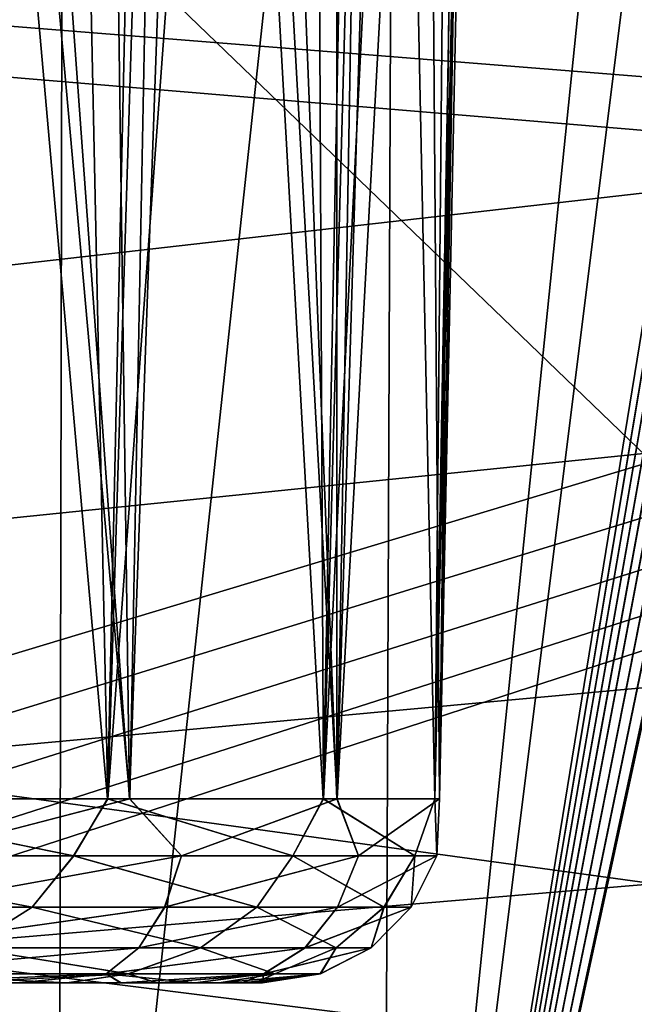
# Model space of a CAD drawing. Header units: millimetres. Extents: x -30.5 to 30.5, y -15 to 54.
# Tile 97 of 156: x 6.2 to 7.2, y -3 to -1.5. Entities that reach past the tile are written whole.
import ezdxf

# ---------------------------------------------------------------- set-up
doc = ezdxf.new("R2010")
doc.units = ezdxf.units.MM
doc.header["$LTSCALE"] = 65.185185
for name, color, linetype in [('19', 7, 'CONTINUOUS'), ('20', 7, 'CONTINUOUS'), ('200', 7, 'CONTINUOUS'), ('201', 7, 'CONTINUOUS'), ('23', 7, 'CONTINUOUS'), ('24', 7, 'CONTINUOUS'), ('26', 7, 'CONTINUOUS'), ('27', 7, 'CONTINUOUS'), ('30', 7, 'CONTINUOUS'), ('31', 7, 'CONTINUOUS'), ('4', 7, 'CONTINUOUS'), ('6', 7, 'CONTINUOUS'), ('8', 7, 'CONTINUOUS'), ('9', 7, 'CONTINUOUS')]:
    doc.layers.add(name, color=color, linetype=linetype)

msp = doc.modelspace()

# ---------------------------------------------------------------- linework, layer by layer
at = {"layer": '19', "color": 251, "linetype": 'Continuous', "true_color": 0x656d73}
for points in [[(6.2995, 0.5174, -4.9091), (5.75, 0.5174, -4.8573), (6.2899, -4.5003, -5.0857), (6.2995, 0.5174, -4.9091)], [(6.2899, -4.5003, -5.0857), (5.75, 0.5174, -4.8573), (5.75, -4.5003, -5.0326), (6.2899, -4.5003, -5.0857)], [(6.8091, -4.5003, -5.2432), (6.8297, 0.5174, -5.0626), (6.2899, -4.5003, -5.0857), (6.8091, -4.5003, -5.2432)], [(6.8297, 0.5174, -5.0626), (6.2995, 0.5174, -4.9091), (6.2899, -4.5003, -5.0857), (6.8297, 0.5174, -5.0626)], [(7.3112, -0.4804, -5.3468), (7.3219, 0.5174, -5.3124), (6.8091, -4.5003, -5.2432), (7.3112, -0.4804, -5.3468)], [(7.3219, 0.5174, -5.3124), (6.8297, 0.5174, -5.0626), (6.8091, -4.5003, -5.2432), (7.3219, 0.5174, -5.3124)], [(7.3004, -1.4843, -5.3815), (7.3112, -0.4804, -5.3468), (6.8091, -4.5003, -5.2432), (7.3004, -1.4843, -5.3815)], [(7.2875, -4.5003, -5.499), (7.3004, -1.4843, -5.3815), (6.8091, -4.5003, -5.2432), (7.2875, -4.5003, -5.499)]]:
    msp.add_3dface(points, dxfattribs=at)
at = {"layer": '20', "color": 251, "linetype": 'Continuous', "true_color": 0x656d73}
for points in [[(6.2899, -4.5003, 27.4143), (5.75, 0.5174, 27.6427), (5.75, -4.5003, 27.4674), (6.2899, -4.5003, 27.4143)], [(6.2995, 0.5174, 27.5909), (5.75, 0.5174, 27.6427), (6.2899, -4.5003, 27.4143), (6.2995, 0.5174, 27.5909)], [(6.8091, -4.5003, 27.2568), (6.8297, 0.5174, 27.4374), (6.2899, -4.5003, 27.4143), (6.8091, -4.5003, 27.2568)], [(6.8297, 0.5174, 27.4374), (6.2995, 0.5174, 27.5909), (6.2899, -4.5003, 27.4143), (6.8297, 0.5174, 27.4374)], [(7.3112, -0.4804, 27.1532), (7.3219, 0.5174, 27.1876), (6.8091, -4.5003, 27.2568), (7.3112, -0.4804, 27.1532)], [(7.3219, 0.5174, 27.1876), (6.8297, 0.5174, 27.4374), (6.8091, -4.5003, 27.2568), (7.3219, 0.5174, 27.1876)], [(7.3004, -1.4843, 27.1185), (7.3112, -0.4804, 27.1532), (6.8091, -4.5003, 27.2568), (7.3004, -1.4843, 27.1185)], [(7.3004, -1.4843, 27.1185), (6.8091, -4.5003, 27.2568), (7.3001, -1.5653, 27.1153), (7.3004, -1.4843, 27.1185)], [(7.2875, -4.5003, 27.001), (7.3001, -1.5653, 27.1153), (6.8091, -4.5003, 27.2568), (7.2875, -4.5003, 27.001)]]:
    msp.add_3dface(points, dxfattribs=at)
at = {"layer": '200', "linetype": 'Continuous'}
for points in [[(17.4698, -2.4943, 55), (16.9628, -2.3295, 55), (-15.464, 0.2666, 55), (17.4698, -2.4943, 55)], [(16.9628, -2.3295, 55), (16.5012, -2.063, 55), (-15.464, 0.2666, 55), (16.9628, -2.3295, 55)], [(16.5012, -2.063, 55), (16.105, -1.7063, 55), (-15.464, 0.2666, 55), (16.5012, -2.063, 55)], [(16.105, -1.7063, 55), (15.7916, -1.275, 55), (-15.464, 0.2666, 55), (16.105, -1.7063, 55)], [(30.3236, -6, 55), (17.4698, -2.4943, 55), (-15.464, 0.2666, 55), (30.3236, -6, 55)], [(-15.464, -0.2666, 55), (30.3236, -6, 55), (-15.464, 0.2666, 55), (-15.464, -0.2666, 55)], [(-15.5748, -0.788, 55), (30.3236, -6, 55), (-15.464, -0.2666, 55), (-15.5748, -0.788, 55)], [(-15.7916, -1.275, 55), (30.3236, -6, 55), (-15.5748, -0.788, 55), (-15.7916, -1.275, 55)], [(-16.105, -1.7063, 55), (30.3236, -6, 55), (-15.7916, -1.275, 55), (-16.105, -1.7063, 55)], [(-16.5012, -2.063, 55), (30.3236, -6, 55), (-16.105, -1.7063, 55), (-16.5012, -2.063, 55)], [(-16.9628, -2.3295, 55), (30.3236, -6, 55), (-16.5012, -2.063, 55), (-16.9628, -2.3295, 55)], [(-17.4698, -2.4943, 55), (30.3236, -6, 55), (-16.9628, -2.3295, 55), (-17.4698, -2.4943, 55)], [(-18, -2.55, 55), (30.3236, -6, 55), (-17.4698, -2.4943, 55), (-18, -2.55, 55)], [(-30.3236, -6, 55), (30.3236, -6, 55), (-18, -2.55, 55), (-30.3236, -6, 55)]]:
    msp.add_3dface(points, dxfattribs=at)
at = {"layer": '201', "linetype": 'Continuous'}
for points in [[(-30.3236, -6, -55), (-17.4698, -2.4943, -55), (15.464, 0.2666, -55), (-30.3236, -6, -55)], [(15.464, -0.2666, -55), (-30.3236, -6, -55), (15.464, 0.2666, -55), (15.464, -0.2666, -55)], [(-17.4698, -2.4943, -55), (-16.9628, -2.3295, -55), (15.464, 0.2666, -55), (-17.4698, -2.4943, -55)], [(-16.9628, -2.3295, -55), (-16.5012, -2.063, -55), (15.464, 0.2666, -55), (-16.9628, -2.3295, -55)], [(-16.5012, -2.063, -55), (-16.105, -1.7063, -55), (15.464, 0.2666, -55), (-16.5012, -2.063, -55)], [(-16.105, -1.7063, -55), (-15.7916, -1.275, -55), (15.464, 0.2666, -55), (-16.105, -1.7063, -55)], [(15.5748, -0.788, -55), (-30.3236, -6, -55), (15.464, -0.2666, -55), (15.5748, -0.788, -55)], [(15.7916, -1.275, -55), (-30.3236, -6, -55), (15.5748, -0.788, -55), (15.7916, -1.275, -55)], [(16.105, -1.7063, -55), (-30.3236, -6, -55), (15.7916, -1.275, -55), (16.105, -1.7063, -55)], [(16.5012, -2.063, -55), (-30.3236, -6, -55), (16.105, -1.7063, -55), (16.5012, -2.063, -55)], [(16.9628, -2.3295, -55), (-30.3236, -6, -55), (16.5012, -2.063, -55), (16.9628, -2.3295, -55)], [(17.4698, -2.4943, -55), (-30.3236, -6, -55), (16.9628, -2.3295, -55), (17.4698, -2.4943, -55)], [(18, -2.55, -55), (-30.3236, -6, -55), (17.4698, -2.4943, -55), (18, -2.55, -55)], [(30.3236, -6, -55), (-30.3236, -6, -55), (18, -2.55, -55), (30.3236, -6, -55)]]:
    msp.add_3dface(points, dxfattribs=at)
at = {"layer": '23', "color": 251, "linetype": 'Continuous', "true_color": 0x656d73}
for points in [[(6.2899, -4.5003, 21.9857), (5.75, -4.5003, 21.9326), (6.2995, 0.5174, 21.8091), (6.2899, -4.5003, 21.9857)], [(6.2995, 0.5174, 21.8091), (5.75, -4.5003, 21.9326), (5.75, 0.5174, 21.7573), (6.2995, 0.5174, 21.8091)], [(6.8091, -4.5003, 22.1432), (6.2899, -4.5003, 21.9857), (6.8297, 0.5174, 21.9626), (6.8091, -4.5003, 22.1432)], [(6.8297, 0.5174, 21.9626), (6.2899, -4.5003, 21.9857), (6.2995, 0.5174, 21.8091), (6.8297, 0.5174, 21.9626)], [(7.3219, 0.5174, 22.2124), (6.8091, -4.5003, 22.1432), (6.8297, 0.5174, 21.9626), (7.3219, 0.5174, 22.2124)], [(7.3112, -0.4804, 22.2468), (6.8091, -4.5003, 22.1432), (7.3219, 0.5174, 22.2124), (7.3112, -0.4804, 22.2468)], [(7.3004, -1.4843, 22.2815), (6.8091, -4.5003, 22.1432), (7.3112, -0.4804, 22.2468), (7.3004, -1.4843, 22.2815)], [(7.3001, -1.5669, 22.2848), (6.8091, -4.5003, 22.1432), (7.3004, -1.4843, 22.2815), (7.3001, -1.5669, 22.2848)], [(7.3008, -1.6462, 22.2885), (6.8091, -4.5003, 22.1432), (7.3001, -1.5669, 22.2848), (7.3008, -1.6462, 22.2885)], [(7.3025, -1.7224, 22.2927), (6.8091, -4.5003, 22.1432), (7.3008, -1.6462, 22.2885), (7.3025, -1.7224, 22.2927)], [(7.3051, -1.7952, 22.2975), (6.8091, -4.5003, 22.1432), (7.3025, -1.7224, 22.2927), (7.3051, -1.7952, 22.2975)], [(7.3085, -1.865, 22.3026), (6.8091, -4.5003, 22.1432), (7.3051, -1.7952, 22.2975), (7.3085, -1.865, 22.3026)], [(7.3138, -1.9482, 22.3095), (6.8091, -4.5003, 22.1432), (7.3085, -1.865, 22.3026), (7.3138, -1.9482, 22.3095)], [(7.3202, -2.0271, 22.317), (6.8091, -4.5003, 22.1432), (7.3138, -1.9482, 22.3095), (7.3202, -2.0271, 22.317)], [(7.3276, -2.1021, 22.325), (6.8091, -4.5003, 22.1432), (7.3202, -2.0271, 22.317), (7.3276, -2.1021, 22.325)], [(7.3282, -2.1077, 22.3256), (6.8091, -4.5003, 22.1432), (7.3276, -2.1021, 22.325), (7.3282, -2.1077, 22.3256)], [(7.2875, -4.5003, 22.399), (6.8091, -4.5003, 22.1432), (7.3282, -2.1077, 22.3256), (7.2875, -4.5003, 22.399)]]:
    msp.add_3dface(points, dxfattribs=at)
at = {"layer": '24', "color": 251, "linetype": 'Continuous', "true_color": 0x656d73}
for points in [[(6.2995, 0.5174, -10.6909), (5.75, -4.5003, -10.5674), (5.75, 0.5174, -10.7427), (6.2995, 0.5174, -10.6909)], [(6.2899, -4.5003, -10.5143), (5.75, -4.5003, -10.5674), (6.2995, 0.5174, -10.6909), (6.2899, -4.5003, -10.5143)], [(6.8297, 0.5174, -10.5374), (6.2899, -4.5003, -10.5143), (6.2995, 0.5174, -10.6909), (6.8297, 0.5174, -10.5374)], [(6.8091, -4.5003, -10.3568), (6.2899, -4.5003, -10.5143), (6.8297, 0.5174, -10.5374), (6.8091, -4.5003, -10.3568)], [(7.3112, -0.4804, -10.2532), (6.8091, -4.5003, -10.3568), (7.3219, 0.5174, -10.2876), (7.3112, -0.4804, -10.2532)], [(7.3219, 0.5174, -10.2876), (6.8091, -4.5003, -10.3568), (6.8297, 0.5174, -10.5374), (7.3219, 0.5174, -10.2876)], [(7.3004, -1.4843, -10.2185), (6.8091, -4.5003, -10.3568), (7.3112, -0.4804, -10.2532), (7.3004, -1.4843, -10.2185)], [(7.3001, -1.5663, -10.2153), (6.8091, -4.5003, -10.3568), (7.3004, -1.4843, -10.2185), (7.3001, -1.5663, -10.2153)], [(7.3008, -1.6451, -10.2116), (6.8091, -4.5003, -10.3568), (7.3001, -1.5663, -10.2153), (7.3008, -1.6451, -10.2116)], [(7.3024, -1.7207, -10.2074), (6.8091, -4.5003, -10.3568), (7.3008, -1.6451, -10.2116), (7.3024, -1.7207, -10.2074)], [(7.305, -1.793, -10.2027), (6.8091, -4.5003, -10.3568), (7.3024, -1.7207, -10.2074), (7.305, -1.793, -10.2027)], [(7.3084, -1.8626, -10.1976), (6.8091, -4.5003, -10.3568), (7.305, -1.793, -10.2027), (7.3084, -1.8626, -10.1976)], [(7.3137, -1.9456, -10.1907), (6.8091, -4.5003, -10.3568), (7.3084, -1.8626, -10.1976), (7.3137, -1.9456, -10.1907)], [(7.32, -2.0242, -10.1833), (6.8091, -4.5003, -10.3568), (7.3137, -1.9456, -10.1907), (7.32, -2.0242, -10.1833)], [(7.3272, -2.0986, -10.1754), (6.8091, -4.5003, -10.3568), (7.32, -2.0242, -10.1833), (7.3272, -2.0986, -10.1754)], [(7.3281, -2.1065, -10.1745), (6.8091, -4.5003, -10.3568), (7.3272, -2.0986, -10.1754), (7.3281, -2.1065, -10.1745)], [(7.2875, -4.5003, -10.101), (6.8091, -4.5003, -10.3568), (7.3281, -2.1065, -10.1745), (7.2875, -4.5003, -10.101)]]:
    msp.add_3dface(points, dxfattribs=at)
at = {"layer": '26', "color": 251, "linetype": 'Continuous', "true_color": 0x656d73}
for points in [[(6.0056, 1.7052, -43.5863), (6.2764, 1.7052, -43.0878), (5.866, -2.7052, -43.667), (6.0056, 1.7052, -43.5863)], [(5.866, -2.7052, -43.667), (6.2764, 1.7052, -43.0878), (6.3692, -2.7052, -42.7), (5.866, -2.7052, -43.667)], [(6.4042, -2.7052, -37.384), (6.0833, 1.7052, -36.5473), (5.9137, -2.7052, -36.4105), (6.4042, -2.7052, -37.384)], [(6.3431, 1.7052, -37.0516), (6.0833, 1.7052, -36.5473), (6.4042, -2.7052, -37.384), (6.3431, 1.7052, -37.0516)], [(6.2764, 1.7052, -43.0878), (6.506, 1.7052, -42.5691), (6.3692, -2.7052, -42.7), (6.2764, 1.7052, -43.0878)], [(6.5611, 1.7052, -37.5753), (6.3431, 1.7052, -37.0516), (6.4042, -2.7052, -37.384), (6.5611, 1.7052, -37.5753)], [(6.506, 1.7052, -42.5691), (6.6928, 1.7052, -42.0335), (6.3692, -2.7052, -42.7), (6.506, 1.7052, -42.5691)], [(6.3692, -2.7052, -42.7), (6.6928, 1.7052, -42.0335), (6.7143, -2.7052, -41.6659), (6.3692, -2.7052, -42.7)], [(6.7356, -2.7052, -38.4226), (6.5611, 1.7052, -37.5753), (6.4042, -2.7052, -37.384), (6.7356, -2.7052, -38.4226)], [(6.736, 1.7052, -38.1149), (6.5611, 1.7052, -37.5753), (6.7356, -2.7052, -38.4226), (6.736, 1.7052, -38.1149)], [(6.6928, 1.7052, -42.0335), (6.8355, 1.7052, -41.4844), (6.7143, -2.7052, -41.6659), (6.6928, 1.7052, -42.0335)], [(6.7143, -2.7052, -41.6659), (6.9333, 1.7052, -40.9257), (6.8926, -2.7052, -40.5904), (6.7143, -2.7052, -41.6659)], [(6.8355, 1.7052, -41.4844), (6.9333, 1.7052, -40.9257), (6.7143, -2.7052, -41.6659), (6.8355, 1.7052, -41.4844)], [(6.8666, 1.7052, -38.6669), (6.736, 1.7052, -38.1149), (6.7356, -2.7052, -38.4226), (6.8666, 1.7052, -38.6669)], [(6.8998, -2.7052, -39.5003), (6.8666, 1.7052, -38.6669), (6.7356, -2.7052, -38.4226), (6.8998, -2.7052, -39.5003)], [(6.9521, 1.7052, -39.2277), (6.8666, 1.7052, -38.6669), (6.8998, -2.7052, -39.5003), (6.9521, 1.7052, -39.2277)], [(6.9333, 1.7052, -40.9257), (6.9855, 1.7052, -40.3608), (6.8926, -2.7052, -40.5904), (6.9333, 1.7052, -40.9257)], [(6.8926, -2.7052, -40.5904), (6.9918, 1.7052, -39.7936), (6.8998, -2.7052, -39.5003), (6.8926, -2.7052, -40.5904)], [(6.9855, 1.7052, -40.3608), (6.9918, 1.7052, -39.7936), (6.8926, -2.7052, -40.5904), (6.9855, 1.7052, -40.3608)], [(6.9918, 1.7052, -39.7936), (6.9521, 1.7052, -39.2277), (6.8998, -2.7052, -39.5003), (6.9918, 1.7052, -39.7936)]]:
    msp.add_3dface(points, dxfattribs=at)
at = {"layer": '27', "color": 251, "linetype": 'Continuous', "true_color": 0x656d73}
for points in [[(6.3687, -2.7052, 42.7013), (5.9785, 1.7052, 43.6312), (5.8652, -2.7052, 43.6682), (6.3687, -2.7052, 42.7013)], [(5.9145, -2.7052, 36.4117), (6.0092, 1.7052, 36.4198), (6.4047, -2.7052, 37.3854), (5.9145, -2.7052, 36.4117)], [(6.4667, 1.7052, 42.6665), (5.9785, 1.7052, 43.6312), (6.3687, -2.7052, 42.7013), (6.4667, 1.7052, 42.6665)], [(6.0092, 1.7052, 36.4198), (6.4892, 1.7052, 37.3887), (6.4047, -2.7052, 37.3854), (6.0092, 1.7052, 36.4198)], [(6.714, -2.7052, 41.6673), (6.4667, 1.7052, 42.6665), (6.3687, -2.7052, 42.7013), (6.714, -2.7052, 41.6673)], [(6.4047, -2.7052, 37.3854), (6.4892, 1.7052, 37.3887), (6.736, -2.7052, 38.424), (6.4047, -2.7052, 37.3854)], [(6.8004, 1.7052, 41.638), (6.4667, 1.7052, 42.6665), (6.714, -2.7052, 41.6673), (6.8004, 1.7052, 41.638)], [(6.4892, 1.7052, 37.3887), (6.8141, 1.7052, 38.42), (6.736, -2.7052, 38.424), (6.4892, 1.7052, 37.3887)], [(6.8925, -2.7052, 40.5918), (6.8004, 1.7052, 41.638), (6.714, -2.7052, 41.6673), (6.8925, -2.7052, 40.5918)], [(6.736, -2.7052, 38.424), (6.9762, 1.7052, 39.4891), (6.8999, -2.7052, 39.5017), (6.736, -2.7052, 38.424)], [(6.8141, 1.7052, 38.42), (6.9762, 1.7052, 39.4891), (6.736, -2.7052, 38.424), (6.8141, 1.7052, 38.42)], [(6.9716, 1.7052, 40.5703), (6.8004, 1.7052, 41.638), (6.8925, -2.7052, 40.5918), (6.9716, 1.7052, 40.5703)], [(6.8999, -2.7052, 39.5017), (6.9716, 1.7052, 40.5703), (6.8925, -2.7052, 40.5918), (6.8999, -2.7052, 39.5017)], [(6.9762, 1.7052, 39.4891), (6.9716, 1.7052, 40.5703), (6.8999, -2.7052, 39.5017), (6.9762, 1.7052, 39.4891)]]:
    msp.add_3dface(points, dxfattribs=at)
at = {"layer": '30', "color": 251, "linetype": 'Continuous', "true_color": 0x656d73}
for points in [[(5.817, -2.7967, -43.7146), (5.866, -2.7052, -43.667), (6.3146, -2.7967, -42.786), (5.817, -2.7967, -43.7146)], [(5.866, -2.7052, -43.667), (6.3692, -2.7052, -42.7), (6.3146, -2.7967, -42.786), (5.866, -2.7052, -43.667)], [(6.4042, -2.7052, -37.384), (5.9137, -2.7052, -36.4105), (6.0529, -2.7967, -36.6835), (6.4042, -2.7052, -37.384)], [(6.4871, -2.7967, -37.6434), (6.4042, -2.7052, -37.384), (6.0529, -2.7967, -36.6835), (6.4871, -2.7967, -37.6434)], [(6.3146, -2.7967, -42.786), (6.3692, -2.7052, -42.7), (6.6651, -2.7967, -41.7925), (6.3146, -2.7967, -42.786)], [(6.3692, -2.7052, -42.7), (6.7143, -2.7052, -41.6659), (6.6651, -2.7967, -41.7925), (6.3692, -2.7052, -42.7)], [(6.7356, -2.7052, -38.4226), (6.4042, -2.7052, -37.384), (6.4871, -2.7967, -37.6434), (6.7356, -2.7052, -38.4226)], [(6.7702, -2.7967, -38.6582), (6.7356, -2.7052, -38.4226), (6.4871, -2.7967, -37.6434), (6.7702, -2.7967, -38.6582)], [(6.6651, -2.7967, -41.7925), (6.7143, -2.7052, -41.6659), (6.8603, -2.7967, -40.7572), (6.6651, -2.7967, -41.7925)], [(6.7143, -2.7052, -41.6659), (6.8926, -2.7052, -40.5904), (6.8603, -2.7967, -40.7572), (6.7143, -2.7052, -41.6659)], [(6.8998, -2.7052, -39.5003), (6.7356, -2.7052, -38.4226), (6.7702, -2.7967, -38.6582), (6.8998, -2.7052, -39.5003)], [(6.8956, -2.7967, -39.7042), (6.8998, -2.7052, -39.5003), (6.7702, -2.7967, -38.6582), (6.8956, -2.7967, -39.7042)], [(6.8603, -2.7967, -40.7572), (6.8926, -2.7052, -40.5904), (6.8956, -2.7967, -39.7042), (6.8603, -2.7967, -40.7572)], [(6.8926, -2.7052, -40.5904), (6.8998, -2.7052, -39.5003), (6.8956, -2.7967, -39.7042), (6.8926, -2.7052, -40.5904)], [(5.7424, -2.8789, -43.7506), (5.817, -2.7967, -43.7146), (6.2484, -2.8789, -42.8283), (5.7424, -2.8789, -43.7506)], [(5.817, -2.7967, -43.7146), (6.3146, -2.7967, -42.786), (6.2484, -2.8789, -42.8283), (5.817, -2.7967, -43.7146)], [(6.4871, -2.7967, -37.6434), (6.0529, -2.7967, -36.6835), (6.0318, -2.8789, -36.7351), (6.4871, -2.7967, -37.6434)], [(6.4601, -2.8789, -37.6959), (6.4871, -2.7967, -37.6434), (6.0318, -2.8789, -36.7351), (6.4601, -2.8789, -37.6959)], [(6.2484, -2.8789, -42.8283), (6.3146, -2.7967, -42.786), (6.6074, -2.8789, -41.8395), (6.2484, -2.8789, -42.8283)], [(6.3146, -2.7967, -42.786), (6.6651, -2.7967, -41.7925), (6.6074, -2.8789, -41.8395), (6.3146, -2.7967, -42.786)], [(6.7702, -2.7967, -38.6582), (6.4871, -2.7967, -37.6434), (6.4601, -2.8789, -37.6959), (6.7702, -2.7967, -38.6582)], [(6.7365, -2.8789, -38.711), (6.7702, -2.7967, -38.6582), (6.4601, -2.8789, -37.6959), (6.7365, -2.8789, -38.711)], [(6.6074, -2.8789, -41.8395), (6.6651, -2.7967, -41.7925), (6.811, -2.8789, -40.8074), (6.6074, -2.8789, -41.8395)], [(6.6651, -2.7967, -41.7925), (6.8603, -2.7967, -40.7572), (6.811, -2.8789, -40.8074), (6.6651, -2.7967, -41.7925)], [(6.8956, -2.7967, -39.7042), (6.7702, -2.7967, -38.6582), (6.7365, -2.8789, -38.711), (6.8956, -2.7967, -39.7042)], [(6.8544, -2.8789, -39.7563), (6.8956, -2.7967, -39.7042), (6.7365, -2.8789, -38.711), (6.8544, -2.8789, -39.7563)], [(6.811, -2.8789, -40.8074), (6.8603, -2.7967, -40.7572), (6.8544, -2.8789, -39.7563), (6.811, -2.8789, -40.8074)], [(6.8603, -2.7967, -40.7572), (6.8956, -2.7967, -39.7042), (6.8544, -2.8789, -39.7563), (6.8603, -2.7967, -40.7572)], [(5.7424, -2.8789, -43.7506), (6.2484, -2.8789, -42.8283), (6.1446, -2.944, -42.8949), (5.7424, -2.8789, -43.7506)], [(6.4188, -2.944, -37.7784), (6.4601, -2.8789, -37.6959), (5.9998, -2.944, -36.8159), (6.4188, -2.944, -37.7784)], [(6.4601, -2.8789, -37.6959), (6.0318, -2.8789, -36.7351), (5.9998, -2.944, -36.8159), (6.4601, -2.8789, -37.6959)], [(6.1446, -2.944, -42.8949), (6.2484, -2.8789, -42.8283), (6.5173, -2.944, -41.9135), (6.1446, -2.944, -42.8949)], [(6.2484, -2.8789, -42.8283), (6.6074, -2.8789, -41.8395), (6.5173, -2.944, -41.9135), (6.2484, -2.8789, -42.8283)], [(6.6845, -2.944, -38.7939), (6.7365, -2.8789, -38.711), (6.4188, -2.944, -37.7784), (6.6845, -2.944, -38.7939)], [(6.7365, -2.8789, -38.711), (6.4601, -2.8789, -37.6959), (6.4188, -2.944, -37.7784), (6.7365, -2.8789, -38.711)], [(6.5173, -2.944, -41.9135), (6.6074, -2.8789, -41.8395), (6.7343, -2.944, -40.8865), (6.5173, -2.944, -41.9135)], [(6.6074, -2.8789, -41.8395), (6.811, -2.8789, -40.8074), (6.7343, -2.944, -40.8865), (6.6074, -2.8789, -41.8395)], [(6.7905, -2.944, -39.8383), (6.8544, -2.8789, -39.7563), (6.6845, -2.944, -38.7939), (6.7905, -2.944, -39.8383)], [(6.8544, -2.8789, -39.7563), (6.7365, -2.8789, -38.711), (6.6845, -2.944, -38.7939), (6.8544, -2.8789, -39.7563)], [(6.7343, -2.944, -40.8865), (6.811, -2.8789, -40.8074), (6.7905, -2.944, -39.8383), (6.7343, -2.944, -40.8865)], [(6.811, -2.8789, -40.8074), (6.8544, -2.8789, -39.7563), (6.7905, -2.944, -39.8383), (6.811, -2.8789, -40.8074)], [(6.4188, -2.944, -37.7784), (5.9998, -2.944, -36.8159), (5.9598, -2.9857, -36.9184), (6.4188, -2.944, -37.7784)], [(6.3667, -2.9857, -37.8832), (6.4188, -2.944, -37.7784), (5.9598, -2.9857, -36.9184), (6.3667, -2.9857, -37.8832)], [(6.0115, -2.9857, -42.9795), (6.1446, -2.944, -42.8949), (6.4019, -2.9857, -42.0078), (6.0115, -2.9857, -42.9795)], [(6.1446, -2.944, -42.8949), (6.5173, -2.944, -41.9135), (6.4019, -2.9857, -42.0078), (6.1446, -2.944, -42.8949)], [(6.6845, -2.944, -38.7939), (6.4188, -2.944, -37.7784), (6.3667, -2.9857, -37.8832), (6.6845, -2.944, -38.7939)], [(6.6185, -2.9857, -38.8996), (6.6845, -2.944, -38.7939), (6.3667, -2.9857, -37.8832), (6.6185, -2.9857, -38.8996)], [(6.4019, -2.9857, -42.0078), (6.5173, -2.944, -41.9135), (6.6363, -2.9857, -40.9873), (6.4019, -2.9857, -42.0078)], [(6.5173, -2.944, -41.9135), (6.7343, -2.944, -40.8865), (6.6363, -2.9857, -40.9873), (6.5173, -2.944, -41.9135)], [(6.7905, -2.944, -39.8383), (6.6845, -2.944, -38.7939), (6.6185, -2.9857, -38.8996), (6.7905, -2.944, -39.8383)], [(6.7091, -2.9857, -39.9427), (6.7905, -2.944, -39.8383), (6.6185, -2.9857, -38.8996), (6.7091, -2.9857, -39.9427)], [(6.6363, -2.9857, -40.9873), (6.7343, -2.944, -40.8865), (6.7091, -2.9857, -39.9427), (6.6363, -2.9857, -40.9873)], [(6.7343, -2.944, -40.8865), (6.7905, -2.944, -39.8383), (6.7091, -2.9857, -39.9427), (6.7343, -2.944, -40.8865)], [(6.2275, -3, -37.7606), (6.3667, -2.9857, -37.8832), (5.9598, -2.9857, -36.9184), (6.2275, -3, -37.7606)], [(6.12, -3, -42.5183), (6.0115, -2.9857, -42.9795), (6.4019, -2.9857, -42.0078), (6.12, -3, -42.5183)], [(6.3052, -3, -42.0103), (6.12, -3, -42.5183), (6.4019, -2.9857, -42.0078), (6.3052, -3, -42.0103)], [(6.2275, -3, -37.7606), (6.3895, -3, -38.2765), (6.3667, -2.9857, -37.8832), (6.2275, -3, -37.7606)], [(6.4483, -3, -41.4888), (6.3052, -3, -42.0103), (6.4019, -2.9857, -42.0078), (6.4483, -3, -41.4888)], [(6.3895, -3, -38.2765), (6.5089, -3, -38.8038), (6.3667, -2.9857, -37.8832), (6.3895, -3, -38.2765)], [(6.5089, -3, -38.8038), (6.6185, -2.9857, -38.8996), (6.3667, -2.9857, -37.8832), (6.5089, -3, -38.8038)], [(6.4483, -3, -41.4888), (6.4019, -2.9857, -42.0078), (6.6363, -2.9857, -40.9873), (6.4483, -3, -41.4888)], [(6.5483, -3, -40.9574), (6.4483, -3, -41.4888), (6.6363, -2.9857, -40.9873), (6.5483, -3, -40.9574)], [(6.5089, -3, -38.8038), (6.5848, -3, -39.3392), (6.6185, -2.9857, -38.8996), (6.5089, -3, -38.8038)], [(6.6046, -3, -40.4196), (6.5483, -3, -40.9574), (6.7091, -2.9857, -39.9427), (6.6046, -3, -40.4196)], [(6.5483, -3, -40.9574), (6.6363, -2.9857, -40.9873), (6.7091, -2.9857, -39.9427), (6.5483, -3, -40.9574)], [(6.5848, -3, -39.3392), (6.6168, -3, -39.879), (6.6185, -2.9857, -38.8996), (6.5848, -3, -39.3392)], [(6.6168, -3, -39.879), (6.6046, -3, -40.4196), (6.7091, -2.9857, -39.9427), (6.6168, -3, -39.879)], [(6.6168, -3, -39.879), (6.7091, -2.9857, -39.9427), (6.6185, -2.9857, -38.8996), (6.6168, -3, -39.879)]]:
    msp.add_3dface(points, dxfattribs=at)
at = {"layer": '31', "color": 251, "linetype": 'Continuous', "true_color": 0x656d73}
for points in [[(6.3149, -2.7964, 42.7857), (5.8652, -2.7052, 43.6682), (5.8173, -2.7964, 43.7143), (6.3149, -2.7964, 42.7857)], [(6.3687, -2.7052, 42.7013), (5.8652, -2.7052, 43.6682), (6.3149, -2.7964, 42.7857), (6.3687, -2.7052, 42.7013)], [(5.9145, -2.7052, 36.4117), (6.4047, -2.7052, 37.3854), (6.0528, -2.7964, 36.6832), (5.9145, -2.7052, 36.4117)], [(6.0528, -2.7964, 36.6832), (6.4047, -2.7052, 37.3854), (6.4871, -2.7964, 37.6431), (6.0528, -2.7964, 36.6832)], [(6.6653, -2.7964, 41.7922), (6.3687, -2.7052, 42.7013), (6.3149, -2.7964, 42.7857), (6.6653, -2.7964, 41.7922)], [(6.714, -2.7052, 41.6673), (6.3687, -2.7052, 42.7013), (6.6653, -2.7964, 41.7922), (6.714, -2.7052, 41.6673)], [(6.4047, -2.7052, 37.3854), (6.736, -2.7052, 38.424), (6.4871, -2.7964, 37.6431), (6.4047, -2.7052, 37.3854)], [(6.4871, -2.7964, 37.6431), (6.736, -2.7052, 38.424), (6.7703, -2.7964, 38.6579), (6.4871, -2.7964, 37.6431)], [(6.8604, -2.7964, 40.7569), (6.714, -2.7052, 41.6673), (6.6653, -2.7964, 41.7922), (6.8604, -2.7964, 40.7569)], [(6.8925, -2.7052, 40.5918), (6.714, -2.7052, 41.6673), (6.8604, -2.7964, 40.7569), (6.8925, -2.7052, 40.5918)], [(6.736, -2.7052, 38.424), (6.8999, -2.7052, 39.5017), (6.7703, -2.7964, 38.6579), (6.736, -2.7052, 38.424)], [(6.7703, -2.7964, 38.6579), (6.8999, -2.7052, 39.5017), (6.8956, -2.7964, 39.7039), (6.7703, -2.7964, 38.6579)], [(6.8956, -2.7964, 39.7039), (6.8925, -2.7052, 40.5918), (6.8604, -2.7964, 40.7569), (6.8956, -2.7964, 39.7039)], [(6.8999, -2.7052, 39.5017), (6.8925, -2.7052, 40.5918), (6.8956, -2.7964, 39.7039), (6.8999, -2.7052, 39.5017)], [(6.2485, -2.8787, 42.8284), (5.8173, -2.7964, 43.7143), (5.7425, -2.8787, 43.7507), (6.2485, -2.8787, 42.8284)], [(6.3149, -2.7964, 42.7857), (5.8173, -2.7964, 43.7143), (6.2485, -2.8787, 42.8284), (6.3149, -2.7964, 42.7857)], [(6.0528, -2.7964, 36.6832), (6.4871, -2.7964, 37.6431), (6.032, -2.8787, 36.7352), (6.0528, -2.7964, 36.6832)], [(6.032, -2.8787, 36.7352), (6.4871, -2.7964, 37.6431), (6.4603, -2.8787, 37.696), (6.032, -2.8787, 36.7352)], [(6.6076, -2.8787, 41.8396), (6.3149, -2.7964, 42.7857), (6.2485, -2.8787, 42.8284), (6.6076, -2.8787, 41.8396)], [(6.6653, -2.7964, 41.7922), (6.3149, -2.7964, 42.7857), (6.6076, -2.8787, 41.8396), (6.6653, -2.7964, 41.7922)], [(6.4871, -2.7964, 37.6431), (6.7703, -2.7964, 38.6579), (6.4603, -2.8787, 37.696), (6.4871, -2.7964, 37.6431)], [(6.4603, -2.8787, 37.696), (6.7703, -2.7964, 38.6579), (6.7367, -2.8787, 38.711), (6.4603, -2.8787, 37.696)], [(6.8112, -2.8787, 40.8075), (6.6653, -2.7964, 41.7922), (6.6076, -2.8787, 41.8396), (6.8112, -2.8787, 40.8075)], [(6.8604, -2.7964, 40.7569), (6.6653, -2.7964, 41.7922), (6.8112, -2.8787, 40.8075), (6.8604, -2.7964, 40.7569)], [(6.7367, -2.8787, 38.711), (6.8956, -2.7964, 39.7039), (6.8545, -2.8787, 39.7564), (6.7367, -2.8787, 38.711)], [(6.7703, -2.7964, 38.6579), (6.8956, -2.7964, 39.7039), (6.7367, -2.8787, 38.711), (6.7703, -2.7964, 38.6579)], [(6.8545, -2.8787, 39.7564), (6.8604, -2.7964, 40.7569), (6.8112, -2.8787, 40.8075), (6.8545, -2.8787, 39.7564)], [(6.8956, -2.7964, 39.7039), (6.8604, -2.7964, 40.7569), (6.8545, -2.8787, 39.7564), (6.8956, -2.7964, 39.7039)], [(6.2485, -2.8787, 42.8284), (5.7425, -2.8787, 43.7507), (6.145, -2.9439, 42.8947), (6.2485, -2.8787, 42.8284)], [(6.032, -2.8787, 36.7352), (6.4603, -2.8787, 37.696), (6, -2.9439, 36.8156), (6.032, -2.8787, 36.7352)], [(6, -2.9439, 36.8156), (6.4603, -2.8787, 37.696), (6.419, -2.9439, 37.7781), (6, -2.9439, 36.8156)], [(6.5176, -2.9439, 41.9133), (6.2485, -2.8787, 42.8284), (6.145, -2.9439, 42.8947), (6.5176, -2.9439, 41.9133)], [(6.6076, -2.8787, 41.8396), (6.2485, -2.8787, 42.8284), (6.5176, -2.9439, 41.9133), (6.6076, -2.8787, 41.8396)], [(6.4603, -2.8787, 37.696), (6.7367, -2.8787, 38.711), (6.419, -2.9439, 37.7781), (6.4603, -2.8787, 37.696)], [(6.419, -2.9439, 37.7781), (6.7367, -2.8787, 38.711), (6.6847, -2.9439, 38.7937), (6.419, -2.9439, 37.7781)], [(6.7346, -2.9439, 40.8863), (6.6076, -2.8787, 41.8396), (6.5176, -2.9439, 41.9133), (6.7346, -2.9439, 40.8863)], [(6.8112, -2.8787, 40.8075), (6.6076, -2.8787, 41.8396), (6.7346, -2.9439, 40.8863), (6.8112, -2.8787, 40.8075)], [(6.7367, -2.8787, 38.711), (6.8545, -2.8787, 39.7564), (6.6847, -2.9439, 38.7937), (6.7367, -2.8787, 38.711)], [(6.6847, -2.9439, 38.7937), (6.8545, -2.8787, 39.7564), (6.7907, -2.9439, 39.838), (6.6847, -2.9439, 38.7937)], [(6.7907, -2.9439, 39.838), (6.8112, -2.8787, 40.8075), (6.7346, -2.9439, 40.8863), (6.7907, -2.9439, 39.838)], [(6.8545, -2.8787, 39.7564), (6.8112, -2.8787, 40.8075), (6.7907, -2.9439, 39.838), (6.8545, -2.8787, 39.7564)], [(6, -2.9439, 36.8156), (6.419, -2.9439, 37.7781), (5.9599, -2.9856, 36.918), (6, -2.9439, 36.8156)], [(5.9599, -2.9856, 36.918), (6.419, -2.9439, 37.7781), (6.3668, -2.9856, 37.8828), (5.9599, -2.9856, 36.918)], [(6.4023, -2.9856, 42.0075), (6.145, -2.9439, 42.8947), (6.0119, -2.9856, 42.9792), (6.4023, -2.9856, 42.0075)], [(6.5176, -2.9439, 41.9133), (6.145, -2.9439, 42.8947), (6.4023, -2.9856, 42.0075), (6.5176, -2.9439, 41.9133)], [(6.419, -2.9439, 37.7781), (6.6847, -2.9439, 38.7937), (6.3668, -2.9856, 37.8828), (6.419, -2.9439, 37.7781)], [(6.3668, -2.9856, 37.8828), (6.6847, -2.9439, 38.7937), (6.6187, -2.9856, 38.8992), (6.3668, -2.9856, 37.8828)], [(6.6366, -2.9856, 40.987), (6.5176, -2.9439, 41.9133), (6.4023, -2.9856, 42.0075), (6.6366, -2.9856, 40.987)], [(6.7346, -2.9439, 40.8863), (6.5176, -2.9439, 41.9133), (6.6366, -2.9856, 40.987), (6.7346, -2.9439, 40.8863)], [(6.6847, -2.9439, 38.7937), (6.7907, -2.9439, 39.838), (6.6187, -2.9856, 38.8992), (6.6847, -2.9439, 38.7937)], [(6.6187, -2.9856, 38.8992), (6.7907, -2.9439, 39.838), (6.7094, -2.9856, 39.9424), (6.6187, -2.9856, 38.8992)], [(6.7094, -2.9856, 39.9424), (6.7346, -2.9439, 40.8863), (6.6366, -2.9856, 40.987), (6.7094, -2.9856, 39.9424)], [(6.7907, -2.9439, 39.838), (6.7346, -2.9439, 40.8863), (6.7094, -2.9856, 39.9424), (6.7907, -2.9439, 39.838)], [(6.0259, -3, 37.264), (5.9599, -2.9856, 36.918), (6.3668, -2.9856, 37.8828), (6.0259, -3, 37.264)], [(6.3037, -3, 42.0149), (6.4023, -2.9856, 42.0075), (6.0119, -2.9856, 42.9792), (6.3037, -3, 42.0149)], [(6.1182, -3, 42.5228), (6.3037, -3, 42.0149), (6.0119, -2.9856, 42.9792), (6.1182, -3, 42.5228)], [(6.2291, -3, 37.7651), (6.0259, -3, 37.264), (6.3668, -2.9856, 37.8828), (6.2291, -3, 37.7651)], [(6.3908, -3, 38.2812), (6.2291, -3, 37.7651), (6.3668, -2.9856, 37.8828), (6.3908, -3, 38.2812)], [(6.3037, -3, 42.0149), (6.4472, -3, 41.4936), (6.4023, -2.9856, 42.0075), (6.3037, -3, 42.0149)], [(6.3908, -3, 38.2812), (6.3668, -2.9856, 37.8828), (6.6187, -2.9856, 38.8992), (6.3908, -3, 38.2812)], [(6.5098, -3, 38.8086), (6.3908, -3, 38.2812), (6.6187, -2.9856, 38.8992), (6.5098, -3, 38.8086)], [(6.4472, -3, 41.4936), (6.6366, -2.9856, 40.987), (6.4023, -2.9856, 42.0075), (6.4472, -3, 41.4936)], [(6.4472, -3, 41.4936), (6.5476, -3, 40.9622), (6.6366, -2.9856, 40.987), (6.4472, -3, 41.4936)], [(6.5853, -3, 39.344), (6.5098, -3, 38.8086), (6.6187, -2.9856, 38.8992), (6.5853, -3, 39.344)], [(6.5476, -3, 40.9622), (6.6043, -3, 40.4244), (6.6366, -2.9856, 40.987), (6.5476, -3, 40.9622)], [(6.5853, -3, 39.344), (6.6187, -2.9856, 38.8992), (6.7094, -2.9856, 39.9424), (6.5853, -3, 39.344)], [(6.6169, -3, 39.8839), (6.5853, -3, 39.344), (6.7094, -2.9856, 39.9424), (6.6169, -3, 39.8839)], [(6.6043, -3, 40.4244), (6.7094, -2.9856, 39.9424), (6.6366, -2.9856, 40.987), (6.6043, -3, 40.4244)], [(6.6043, -3, 40.4244), (6.6169, -3, 39.8839), (6.7094, -2.9856, 39.9424), (6.6043, -3, 40.4244)]]:
    msp.add_3dface(points, dxfattribs=at)
at = {"layer": '4', "color": 251, "linetype": 'Continuous', "true_color": 0x656d73}
for points in [[(0.5088, -7.2213, 45.0805), (0.6316, -7.13, 45.0797), (20.05, 1.7026, 45.0026), (0.5088, -7.2213, 45.0805)], [(20.05, -14.5044, 45.144), (0.5088, -7.2213, 45.0805), (20.05, 1.7026, 45.0026), (20.05, -14.5044, 45.144)], [(20.05, 1.7026, 45.0026), (0.6316, -7.13, 45.0797), (5.1947, -3.1283, 45.0448), (20.05, 1.7026, 45.0026)], [(5.3091, -3.0263, 45.0439), (20.05, 1.7026, 45.0026), (5.1947, -3.1283, 45.0448), (5.3091, -3.0263, 45.0439)], [(5.3851, -2.9177, 45.0429), (20.05, 1.7026, 45.0026), (5.3091, -3.0263, 45.0439), (5.3851, -2.9177, 45.0429)], [(5.4276, -2.8098, 45.042), (20.05, 1.7026, 45.0026), (5.3851, -2.9177, 45.0429), (5.4276, -2.8098, 45.042)], [(5.4423, -2.7079, 45.0411), (20.05, 1.7026, 45.0026), (5.4276, -2.8098, 45.042), (5.4423, -2.7079, 45.0411)], [(5.5099, -0.4996, 45.0218), (20.05, 1.7026, 45.0026), (5.4423, -2.7079, 45.0411), (5.5099, -0.4996, 45.0218)]]:
    msp.add_3dface(points, dxfattribs=at)
at = {"layer": '6', "color": 251, "linetype": 'Continuous', "true_color": 0x656d73}
for points in [[(5.5767, 1.7026, -45.0026), (5.5099, -0.4996, -45.0218), (20.05, -14.5044, -45.144), (5.5767, 1.7026, -45.0026)], [(20.05, 1.7026, -45.0026), (5.5767, 1.7026, -45.0026), (20.05, -14.5044, -45.144), (20.05, 1.7026, -45.0026)], [(5.5099, -0.4996, -45.0218), (5.4423, -2.7079, -45.0411), (20.05, -14.5044, -45.144), (5.5099, -0.4996, -45.0218)], [(5.4423, -2.7079, -45.0411), (5.4256, -2.8171, -45.042), (20.05, -14.5044, -45.144), (5.4423, -2.7079, -45.0411)], [(5.4256, -2.8171, -45.042), (5.3813, -2.9247, -45.043), (20.05, -14.5044, -45.144), (5.4256, -2.8171, -45.042)], [(5.3813, -2.9247, -45.043), (5.3045, -3.0314, -45.0439), (20.05, -14.5044, -45.144), (5.3813, -2.9247, -45.043)], [(5.3045, -3.0314, -45.0439), (5.1906, -3.1311, -45.0448), (20.05, -14.5044, -45.144), (5.3045, -3.0314, -45.0439)]]:
    msp.add_3dface(points, dxfattribs=at)
at = {"layer": '8', "color": 251, "linetype": 'Continuous', "true_color": 0x656d73}
for points in [[(6.3052, -3, -42.0103), (6.2275, -3, -37.7606), (6.12, -3, -42.5183), (6.3052, -3, -42.0103)], [(6.3895, -3, -38.2765), (6.2275, -3, -37.7606), (6.3052, -3, -42.0103), (6.3895, -3, -38.2765)], [(6.4483, -3, -41.4888), (6.3895, -3, -38.2765), (6.3052, -3, -42.0103), (6.4483, -3, -41.4888)], [(6.5089, -3, -38.8038), (6.3895, -3, -38.2765), (6.4483, -3, -41.4888), (6.5089, -3, -38.8038)], [(6.5483, -3, -40.9574), (6.5089, -3, -38.8038), (6.4483, -3, -41.4888), (6.5483, -3, -40.9574)], [(6.5848, -3, -39.3392), (6.5089, -3, -38.8038), (6.5483, -3, -40.9574), (6.5848, -3, -39.3392)], [(6.6046, -3, -40.4196), (6.5848, -3, -39.3392), (6.5483, -3, -40.9574), (6.6046, -3, -40.4196)], [(6.6168, -3, -39.879), (6.5848, -3, -39.3392), (6.6046, -3, -40.4196), (6.6168, -3, -39.879)]]:
    msp.add_3dface(points, dxfattribs=at)
at = {"layer": '9', "color": 251, "linetype": 'Continuous', "true_color": 0x656d73}
for points in [[(6.2291, -3, 37.7651), (6.1182, -3, 42.5228), (6.0259, -3, 37.264), (6.2291, -3, 37.7651)], [(6.3037, -3, 42.0149), (6.1182, -3, 42.5228), (6.2291, -3, 37.7651), (6.3037, -3, 42.0149)], [(6.3908, -3, 38.2812), (6.3037, -3, 42.0149), (6.2291, -3, 37.7651), (6.3908, -3, 38.2812)], [(6.4472, -3, 41.4936), (6.3037, -3, 42.0149), (6.3908, -3, 38.2812), (6.4472, -3, 41.4936)], [(6.5098, -3, 38.8086), (6.4472, -3, 41.4936), (6.3908, -3, 38.2812), (6.5098, -3, 38.8086)], [(6.5476, -3, 40.9622), (6.4472, -3, 41.4936), (6.5098, -3, 38.8086), (6.5476, -3, 40.9622)], [(6.5853, -3, 39.344), (6.5476, -3, 40.9622), (6.5098, -3, 38.8086), (6.5853, -3, 39.344)], [(6.6043, -3, 40.4244), (6.5476, -3, 40.9622), (6.5853, -3, 39.344), (6.6043, -3, 40.4244)], [(6.6169, -3, 39.8839), (6.6043, -3, 40.4244), (6.5853, -3, 39.344), (6.6169, -3, 39.8839)]]:
    msp.add_3dface(points, dxfattribs=at)

doc.saveas('drawing.dxf')
